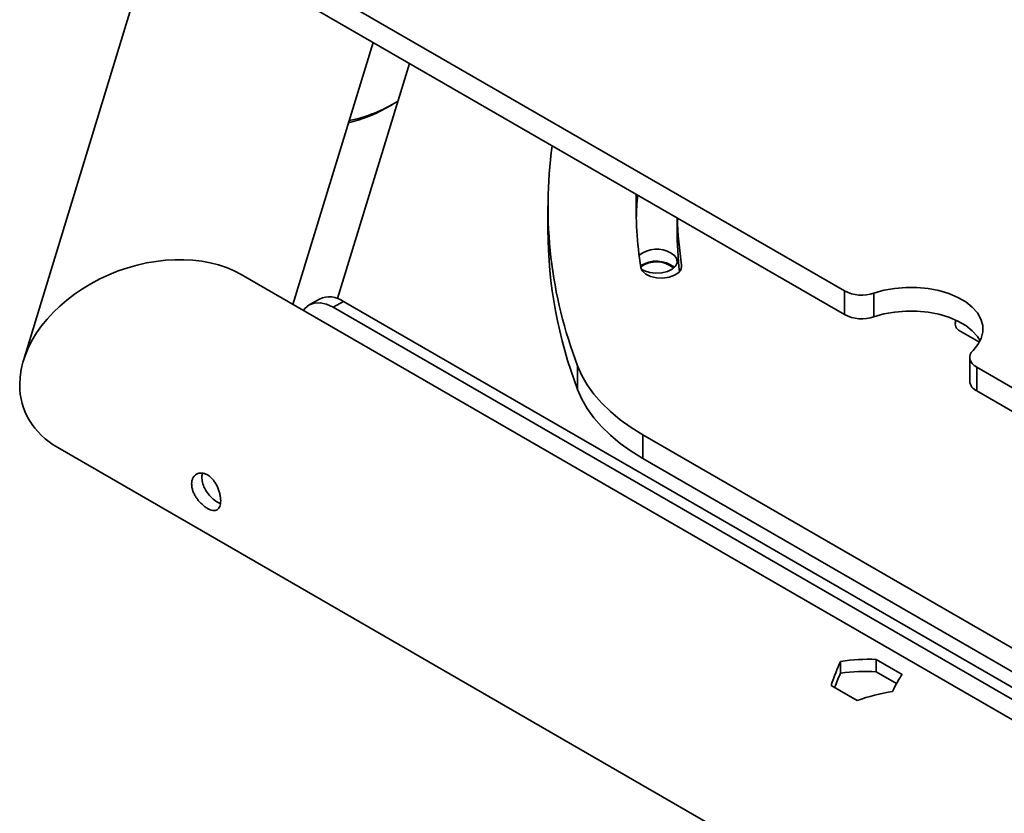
# Model space of a CAD drawing. Header units: millimetres. Extents: x 0 to 864, y 0 to 559.
# Tile 4 of 83: x 76 to 101, y 48 to 69. Entities that reach past the tile are written whole.
import ezdxf

# ---------------------------------------------------------------- set-up
doc = ezdxf.new("R2010")
doc.units = ezdxf.units.MM

msp = doc.modelspace()

# ---------------------------------------------------------------- linework, layer by layer
at = {"color": 7, "linetype": 'Continuous', "lineweight": 35}
for p, q in [((97.1647, 61.9579), (78.8122, 72.5526)), ((97.1647, 61.3455), (78.8122, 71.9402)), ((79.4039, 71.5986), (75.9099, 60.1596)), ((82.8876, 61.6088), (84.9593, 68.3915)), ((85.9002, 67.8484), (84.0409, 61.7611)), ((85.2744, 66.6767), (85.4512, 66.7788)), ((89.4868, 64.1517), (89.4868, 63.5393)), ((92.8321, 63.8467), (92.8321, 63.5393)), ((92.9478, 62.6219), (92.9478, 62.5684)), ((116.984, 41.9253), (81.5486, 62.3817)), ((97.1647, 61.9579), (97.1647, 61.3455)), ((83.5702, 61.7496), (83.305, 61.5965)), ((83.9299, 61.5347), (84.1951, 61.6877)), ((116.3166, 43.1444), (84.1951, 61.6877)), ((97.924, 61.9023), (97.924, 61.2899)), ((116.0514, 42.9913), (83.9299, 61.5347)), ((100.0349, 61.1676), (100.0374, 61.2074)), ((100.0349, 61.1676), (100.0349, 61.1166)), ((100.1126, 60.9449), (100.6569, 60.6307)), ((100.4049, 60.2369), (100.4049, 59.6245)), ((90.2535, 60.0223), (90.2535, 59.4099)), ((118.9405, 49.387), (100.5879, 59.9817)), ((100.5879, 59.9817), (100.5879, 59.3693)), ((118.9405, 48.7746), (100.5879, 59.3693)), ((91.9421, 58.2357), (112.989, 46.0857)), ((91.9421, 57.6233), (91.9421, 58.2357)), ((76.7972, 57.908), (115.547, 35.5382)), ((91.9421, 57.6233), (112.989, 45.4732)), ((97.0609, 52.3701), (97.0609, 52.0639)), ((97.981, 52.4219), (98.6547, 52.033)), ((97.981, 52.4219), (97.981, 52.1028)), ((97.981, 52.1028), (98.5103, 51.7972)), ((97.4879, 51.3595), (96.8143, 51.7483))]:
    msp.add_line(p, q, dxfattribs=at)
at = {"color": 7, "linetype": 'Continuous', "lineweight": 35, "flags": 128}
for points in [[(91.9041, 62.5188), (91.9854, 62.476), (92.1254, 62.4333), (92.281, 62.4163), (92.4384, 62.4265), (92.5835, 62.4631), (92.7036, 62.5227), (92.7878, 62.6001), (92.8288, 62.6884), (92.8229, 62.7798), (92.7706, 62.866), (92.6765, 62.9396), (92.6765, 62.9396)], [(92.9478, 62.6219), (92.9362, 62.5262), (92.874, 62.4372), (92.7671, 62.3637), (92.6262, 62.3129), (92.4649, 62.2897), (92.2991, 62.2964), (92.145, 62.3323), (92.0177, 62.394), (91.9296, 62.4753), (91.8894, 62.5684)], [(97.924, 61.9023), (98.1849, 61.976), (98.4624, 62.0256), (98.7498, 62.0498), (99.0403, 62.0481), (99.3268, 62.0205), (99.6025, 61.9678), (99.8608, 61.891), (100.0955, 61.7922), (100.3009, 61.6736), (100.4721, 61.5382), (100.605, 61.3891), (100.6964, 61.2299), (100.7441, 61.0645), (100.747, 60.8968), (100.7051, 60.7309), (100.6192, 60.5707), (100.4915, 60.4201)], [(83.9299, 61.5347), (83.7575, 61.6146), (83.5917, 61.6522), (83.4389, 61.6461), (83.3049, 61.5965), (83.195, 61.5053), (83.156, 61.4538)], [(100.6747, 60.6636), (100.605, 60.7767), (100.4721, 60.9258), (100.3009, 61.0612), (100.0955, 61.1798), (99.8608, 61.2786), (99.6025, 61.3554), (99.3268, 61.4081), (99.0403, 61.4357), (98.7498, 61.4374), (98.4624, 61.4131), (98.1849, 61.3636), (97.924, 61.2899)], [(100.5879, 59.9817), (100.5214, 60.027), (100.4687, 60.078), (100.4312, 60.1333), (100.4099, 60.1914), (100.4054, 60.2507), (100.4177, 60.3097), (100.4467, 60.3666), (100.4915, 60.4201)], [(91.9421, 58.2357), (91.6378, 58.4244), (91.3576, 58.6252), (91.1029, 58.8371), (90.8751, 59.0589), (90.6753, 59.2895), (90.5046, 59.5277), (90.3637, 59.7724), (90.2535, 60.0223)], [(91.9421, 57.6233), (91.6378, 57.812), (91.3576, 58.0128), (91.1029, 58.2247), (90.8751, 58.4465), (90.6753, 58.6771), (90.5046, 58.9153), (90.3637, 59.16), (90.2535, 59.4099)]]:
    msp.add_lwpolyline(points, dxfattribs=at)
at = {"color": 7, "linetype": 'Continuous', "lineweight": 35}
for centre, radius, start, end in [((83.6013, 70.0292), 3.7374, 281.40772, 302.36718), ((83.5425, 69.775), 3.5494, 282.72495, 299.20346), ((101.0151, 64.1504), 11.5261, 172.19804, 200.98669), ((102.3092, 64.1524), 10.5395, 178.34128, 188.64346), ((102.2927, 63.538), 10.5231, 175.09495, 178.32568), ((103.0471, 64.1555), 10.215, 181.74773, 188.63461), ((101.1799, 63.5745), 11.6932, 180.17281, 200.86463), ((103.0005, 63.5402), 10.1684, 180.00492, 186.13134), ((92.304, 62.3026), 0.7379, 59.67668, 128.29747), ((92.2968, 61.9761), 0.7536, 51.96007, 123.24091), ((92.2977, 62.016), 0.6965, 50.32438, 126.05185), ((97.6104, 62.8304), 0.9797, 242.93902, 288.67355), ((83.829, 61.1766), 0.6287, 54.38242, 114.30712), ((97.6104, 62.218), 0.9797, 242.93902, 288.67355), ((100.2538, 61.1205), 0.2254, 158.23329, 231.18023), ((100.7126, 59.652), 0.309, 185.12164, 246.1985)]:
    msp.add_arc(centre, radius, start, end, dxfattribs=at)
for centre, major_axis, ratio, start_param, end_param in [((79.1729, 60.1449), (3.2362, 1.2754), 0.7086002, 0.5131636, 2.8692769), ((79.1729, 60.1449), (3.2362, 1.2754), 0.7086002, 2.8692769, 3.6547563), ((97.0609, 49.8184), (0.6078, 3.2469), 0.2184026, 0.7085769, 0.9757439), ((97.0609, 49.8184), (3.4035, 1.0765), 0.6979427, 1.0863556, 1.3535226), ((97.0609, 49.8184), (0.5348, 2.8572), 0.2184026, 0.7085769, 0.8960795), ((97.0609, 49.8184), (2.9951, 0.9474), 0.6979427, 1.0488299, 1.3535226), ((98.4081, 49.0406), (0.6078, 3.2469), 0.2184026, 0.4414099, 0.7085769), ((98.4081, 49.0406), (3.4035, 1.0765), 0.6979427, 1.3535226, 1.6206895)]:
    msp.add_ellipse(centre, major_axis=major_axis, ratio=ratio, start_param=start_param, end_param=end_param, dxfattribs=at)
for points, knots in [([(80.2645, 56.9634), (80.2645, 56.9348), (80.2674, 56.9052), (80.2786, 56.8452), (80.287, 56.8142), (80.3089, 56.7524), (80.3222, 56.7218), (80.3532, 56.6613), (80.3712, 56.6311), (80.41, 56.5736), (80.431, 56.546), (80.4758, 56.4929), (80.4996, 56.4678), (80.5477, 56.4218), (80.5726, 56.4005), (80.6228, 56.3622), (80.6477, 56.3456), (80.6967, 56.3173), (80.7212, 56.3054), (80.7678, 56.2878), (80.7901, 56.2818), (80.8325, 56.2755), (80.8527, 56.2754), (80.8895, 56.281), (80.9063, 56.2868), (80.9371, 56.3045), (80.9506, 56.3163), (80.9739, 56.3453), (80.9839, 56.3627), (80.9998, 56.4027), (81.0057, 56.425), (81.0138, 56.4741), (81.0158, 56.5013), (81.0158, 56.558), (81.0139, 56.5877), (81.0058, 56.6503), (80.9998, 56.6825), (80.984, 56.7472), (80.9742, 56.7801), (80.9507, 56.8456), (80.9372, 56.8776), (80.9069, 56.9399), (80.8897, 56.9706), (80.8528, 57.0279), (80.8331, 57.0547), (80.7906, 57.1045), (80.768, 57.1274), (80.7215, 57.1672), (80.6975, 57.1844), (80.6478, 57.2131), (80.6228, 57.2243), (80.5726, 57.2402), (80.5476, 57.2448), (80.4995, 57.2475), (80.476, 57.2456), (80.4309, 57.2353), (80.41, 57.2271), (80.3712, 57.2047), (80.3533, 57.1904), (80.3221, 57.1567), (80.3088, 57.1375), (80.287, 57.0942), (80.2785, 57.0701), (80.2674, 57.0191), (80.2645, 56.9921), (80.2645, 56.9634)], [0, 0, 0, 0, 0.03125, 0.03125, 0.0625, 0.0625, 0.09375, 0.09375, 0.125, 0.125, 0.15625, 0.15625, 0.1875, 0.1875, 0.21875, 0.21875, 0.25, 0.25, 0.28125, 0.28125, 0.3125, 0.3125, 0.34375, 0.34375, 0.375, 0.375, 0.40625, 0.40625, 0.4375, 0.4375, 0.46875, 0.46875, 0.5, 0.5, 0.53125, 0.53125, 0.5625, 0.5625, 0.59375, 0.59375, 0.625, 0.625, 0.65625, 0.65625, 0.6875, 0.6875, 0.71875, 0.71875, 0.75, 0.75, 0.78125, 0.78125, 0.8125, 0.8125, 0.84375, 0.84375, 0.875, 0.875, 0.90625, 0.90625, 0.9375, 0.9375, 0.96875, 0.96875, 1, 1, 1, 1]), ([(80.5545, 57.238), (80.5506, 57.2317), (80.5308, 57.1992), (80.5302, 57.1534), (80.5297, 57.1165)], [0, 0, 0, 0, 0.1943535, 1, 1, 1, 1]), ([(80.5297, 57.1165), (80.5346, 57.0663), (80.5444, 56.966), (80.619, 56.8073), (80.7261, 56.6604), (80.853, 56.543), (80.9528, 56.473), (80.9991, 56.4606), (81.0077, 56.4583)], [0, 0, 0, 0, 0.1899672, 0.379852, 0.5718889, 0.765515, 0.9567477, 1, 1, 1, 1])]:
    msp.add_open_spline(points, degree=3, knots=knots, dxfattribs=at)

doc.saveas('drawing.dxf')
